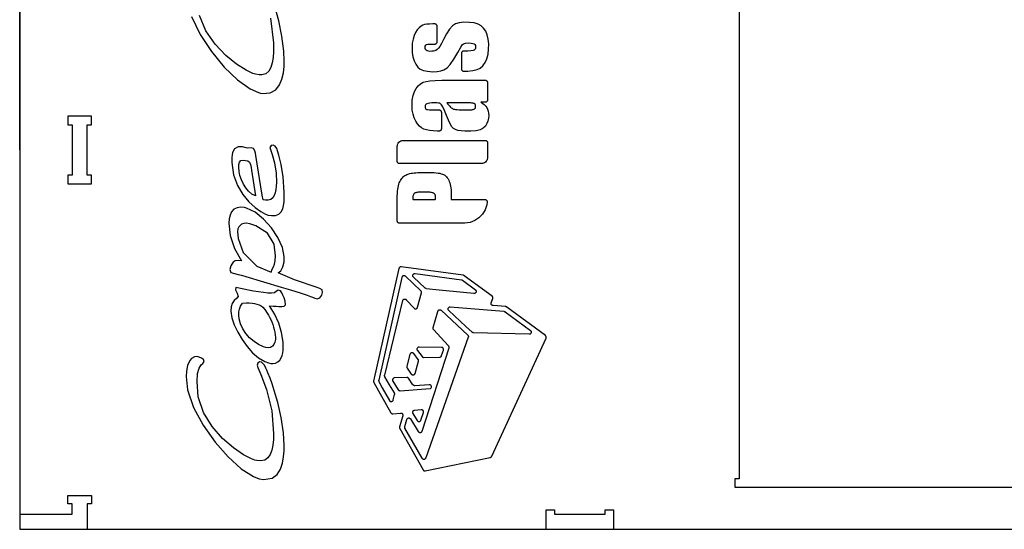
# Model space of a CAD drawing. Header units: millimetres. Extents: x -18184 to 50972, y 6312 to 16778.
# Tile 7 of 38: x -7348 to -6179, y 7632 to 8237. Entities that reach past the tile are written whole.
import ezdxf

# ---------------------------------------------------------------- set-up
doc = ezdxf.new("R2010")
doc.units = ezdxf.units.MM
doc.header["$MEASUREMENT"] = 0
for name, color, linetype in [("freeeswerk_LOGO'S_halve dikte plaat", 6, 'Continuous'), ('freeswerk_ELEMENTEN', 7, 'Continuous'), ('freeswerk_PLATEN', 3, 'Continuous')]:
    doc.layers.add(name, color=color, linetype=linetype)

msp = doc.modelspace()

# ---------------------------------------------------------------- linework, layer by layer
at = {"layer": "freeeswerk_LOGO'S_halve dikte plaat"}
for points in [[(-7143.9, 8240.7), (-7133.6, 8219.6), (-7120.1, 8199.3), (-7104.8, 8180.9), (-7089.1, 8165.7), (-7074.2, 8155), (-7064.1, 8150.5), (-7061.6, 8149.9), (-7059.1, 8149.5), (-7050.2, 8150.2), (-7043.7, 8153.8), (-7039.2, 8159.6), (-7036.3, 8166.6), (-7034.6, 8174), (-7033.8, 8181.4), (-7033.5, 8188), (-7033.9, 8199.9), (-7036.3, 8217.6), (-7040.1, 8235.7), (-7044.9, 8252.8)], [(-7050.1, 8238.7), (-7046.5, 8209.6), (-7046.5, 8199), (-7046.9, 8192.1), (-7047.9, 8185.7), (-7049.6, 8180.2), (-7052, 8175.9), (-7055.5, 8173), (-7060.2, 8171.7), (-7063.3, 8171.6), (-7067.8, 8172.3), (-7070.8, 8173.2), (-7078.9, 8177), (-7090.3, 8184.3), (-7103.1, 8194.6), (-7115.8, 8207.9), (-7126.7, 8223.7), (-7134.4, 8242)], [(-6861.1, 8105.4), (-6864.7, 8106.2), (-6867.8, 8107.2), (-6870.5, 8108.7), (-6873, 8110.7), (-6875.4, 8113.4), (-6877.5, 8116.7), (-6879.4, 8120.5), (-6880.7, 8124.8), (-6881.5, 8129.7), (-6881.8, 8135.1), (-6881.5, 8141.4), (-6880.6, 8147), (-6879.1, 8151.7), (-6877, 8155.5), (-6874.5, 8158.6), (-6871.7, 8161.1), (-6868.6, 8162.8), (-6865.2, 8163.8), (-6860.8, 8164.4), (-6854.5, 8164.9), (-6846.4, 8165.1), (-6836.4, 8165.2), (-6794.8, 8165.2), (-6794.5, 8165.2), (-6794.2, 8165.1), (-6793.9, 8165), (-6793.6, 8164.9), (-6793.3, 8164.7), (-6793.1, 8164.5), (-6792.9, 8164.2), (-6792.7, 8164), (-6792.5, 8163.7), (-6792.4, 8163.4), (-6792.4, 8163), (-6792.3, 8162.7), (-6792.3, 8141.6), (-6792.4, 8141.3), (-6792.4, 8140.9), (-6792.5, 8140.6), (-6792.7, 8140.3), (-6792.9, 8140.1), (-6793.1, 8139.8), (-6793.3, 8139.6), (-6793.6, 8139.4), (-6793.9, 8139.3), (-6794.2, 8139.2), (-6794.5, 8139.1), (-6794.8, 8139.1), (-6800.2, 8139.1), (-6797.9, 8137.8), (-6796, 8136.3)], [(-6796, 8136.3), (-6794.4, 8134.6), (-6793.1, 8132.8), (-6792.1, 8130.8), (-6791.3, 8128.5), (-6790.9, 8126.1), (-6790.7, 8123.5), (-6791, 8120.1), (-6791.7, 8116.8), (-6792.9, 8113.7), (-6794.7, 8110.7), (-6797.2, 8108.2), (-6801, 8106.3), (-6805.8, 8105.2), (-6811.9, 8104.9), (-6819.2, 8104.9), (-6823.7, 8105.1), (-6827.4, 8105.6), (-6830.4, 8106.6), (-6832.6, 8108), (-6834.4, 8110.1), (-6836.4, 8113.4), (-6838.6, 8117.8), (-6840.9, 8123.4), (-6843.3, 8129.2), (-6845.2, 8133.5), (-6846.8, 8136.2), (-6847.9, 8137.4), (-6849, 8137.9), (-6850.6, 8138.2), (-6852.6, 8138.3), (-6855.2, 8138.4), (-6858.3, 8138.3), (-6860.9, 8138.1), (-6862.8, 8137.8), (-6864.2, 8137.4), (-6865.1, 8136.8), (-6865.7, 8136), (-6866.1, 8135.1), (-6866.3, 8134), (-6866.2, 8132.7), (-6865.8, 8131.8), (-6865.3, 8131), (-6864.5, 8130.6), (-6863.3, 8130.3), (-6861.3, 8130.1), (-6858.7, 8129.9), (-6855.4, 8129.9), (-6849.5, 8129.9), (-6849.2, 8129.9), (-6848.9, 8129.8), (-6848.6, 8129.7), (-6848.3, 8129.6), (-6848, 8129.4), (-6847.8, 8129.2), (-6847.6, 8128.9), (-6847.4, 8128.7), (-6847.2, 8128.4), (-6847.1, 8128), (-6847.1, 8127.7), (-6847, 8127.4), (-6847, 8107.4), (-6847.1, 8107), (-6847.1, 8106.7), (-6847.2, 8106.4), (-6847.4, 8106.1), (-6847.6, 8105.8), (-6847.8, 8105.6), (-6848, 8105.4), (-6848.3, 8105.2), (-6848.6, 8105.1), (-6848.9, 8105), (-6849.2, 8104.9), (-6849.5, 8104.9), (-6852, 8104.9), (-6856.9, 8105), (-6861.1, 8105.4)], [(-6850.6, 7892.1), (-6850.3, 7892.4), (-6849.9, 7892.6), (-6849.5, 7892.8), (-6849.1, 7892.8), (-6848.7, 7892.8), (-6848.2, 7892.8), (-6847.8, 7892.6), (-6847.5, 7892.4), (-6847.1, 7892.2), (-6815.7, 7862.9), (-6815.5, 7862.7), (-6815.4, 7862.5), (-6815.2, 7862.3), (-6815.1, 7862.1), (-6815, 7861.9), (-6815, 7861.6), (-6814.9, 7861.4), (-6814.9, 7861.2), (-6814.9, 7860.9), (-6814.9, 7860.7), (-6815, 7860.4), (-6815, 7860.2), (-6865.5, 7717), (-6865.7, 7716.6), (-6866, 7716.2), (-6866.3, 7715.8), (-6866.7, 7715.6), (-6867.2, 7715.4), (-6867.6, 7715.3)], [(-6870.8, 7747.8), (-6870.4, 7748.1), (-6870.2, 7748.5), (-6870, 7748.9), (-6837.9, 7847.5), (-6837.8, 7847.7), (-6837.8, 7847.9), (-6837.8, 7848.1), (-6837.7, 7848.3), (-6837.8, 7848.6), (-6837.8, 7848.8), (-6837.9, 7849), (-6837.9, 7849.2), (-6838, 7849.4), (-6838.1, 7849.6), (-6838.3, 7849.8), (-6838.4, 7849.9), (-6856.2, 7869.4), (-6856.4, 7869.6), (-6856.5, 7869.7), (-6856.6, 7869.9), (-6856.7, 7870.1), (-6856.8, 7870.3), (-6856.8, 7870.5), (-6856.9, 7870.7), (-6856.9, 7870.9), (-6856.9, 7871.1), (-6856.9, 7871.4), (-6856.8, 7871.6), (-6856.8, 7871.8), (-6851.2, 7891), (-6851.1, 7891.4), (-6850.9, 7891.8), (-6850.6, 7892.1)], [(-6867.6, 7715.3), (-6868.1, 7715.3), (-6868.6, 7715.4), (-6869, 7715.6), (-6869.4, 7715.9), (-6869.8, 7716.2), (-6870, 7716.6), (-6890.3, 7752.5), (-6890.4, 7752.7), (-6890.5, 7752.8), (-6890.5, 7753), (-6890.6, 7753.1), (-6890.6, 7753.3), (-6890.6, 7753.5), (-6890.6, 7753.6), (-6890.6, 7753.8), (-6890.6, 7754), (-6890.6, 7754.1), (-6890.6, 7754.3), (-6890.5, 7754.5), (-6888.2, 7762.7), (-6888, 7763.1), (-6887.7, 7763.5), (-6887.4, 7763.9), (-6887, 7764.2), (-6886.6, 7764.4), (-6886.1, 7764.5), (-6885.6, 7764.5), (-6885.2, 7764.4), (-6884.7, 7764.3), (-6884.3, 7764), (-6883.9, 7763.7), (-6883.6, 7763.3), (-6874.5, 7748.4), (-6874.2, 7748), (-6873.8, 7747.7), (-6873.4, 7747.5), (-6873, 7747.3), (-6872.5, 7747.2), (-6872, 7747.2), (-6871.6, 7747.3), (-6871.2, 7747.5), (-6870.8, 7747.8)]]:
    msp.add_lwpolyline(points, dxfattribs=at)
for points in [[(-6852.5, 8209.4), (-6852.3, 8209.7), (-6852.2, 8210), (-6852.2, 8210.4), (-6852.2, 8210.7), (-6852.2, 8229.5), (-6852.2, 8229.8), (-6852.2, 8230.1), (-6852.4, 8230.4), (-6852.5, 8230.7), (-6852.7, 8231), (-6852.9, 8231.2), (-6853.1, 8231.5), (-6853.4, 8231.6), (-6853.7, 8231.8), (-6854, 8231.9), (-6854.3, 8232), (-6854.7, 8232), (-6857.3, 8232), (-6861.1, 8231.9), (-6864.4, 8231.7), (-6866.9, 8231.3), (-6869, 8230.6), (-6871.2, 8229.3), (-6873.5, 8227.5), (-6875.8, 8225.1), (-6877.8, 8222), (-6879.4, 8218.3), (-6880.7, 8214.1), (-6881.5, 8209.2), (-6881.8, 8203.8), (-6881.6, 8198.2), (-6880.8, 8193), (-6879.4, 8188.3), (-6877.4, 8184.2), (-6875, 8180.9), (-6872, 8178.5), (-6868.3, 8176.8), (-6863.4, 8175.8), (-6857.3, 8175.3), (-6852.1, 8175.5), (-6847.8, 8176.2), (-6843.9, 8177.5), (-6840.3, 8179.8), (-6836.4, 8184), (-6832.2, 8190.2), (-6827.6, 8198.3), (-6824.1, 8204.3), (-6822, 8207.5), (-6820.6, 8208.5), (-6818.3, 8209.1), (-6815, 8209.4), (-6811.8, 8209.3), (-6809.6, 8209), (-6808.1, 8208.5), (-6807.2, 8207.7), (-6806.6, 8206.6), (-6806.3, 8205), (-6806.3, 8203.3), (-6806.9, 8202), (-6807.9, 8201), (-6809.4, 8200.5), (-6812, 8200.1), (-6815.6, 8199.9), (-6818.1, 8199.8), (-6820.7, 8199.8), (-6821.1, 8199.8), (-6821.4, 8199.8), (-6821.7, 8199.7), (-6822, 8199.5), (-6822.2, 8199.3), (-6822.5, 8199.1), (-6822.7, 8198.9), (-6822.9, 8198.6), (-6823, 8198.3), (-6823.1, 8198), (-6823.2, 8197.7), (-6823.2, 8197.3), (-6823.2, 8178.5), (-6823.2, 8178.2), (-6823.1, 8177.9), (-6823, 8177.6), (-6822.9, 8177.3), (-6822.7, 8177), (-6822.5, 8176.8), (-6822.2, 8176.6), (-6822, 8176.4), (-6821.7, 8176.2), (-6821.4, 8176.1), (-6821.1, 8176.1), (-6820.7, 8176), (-6819.3, 8176), (-6815.7, 8176.1), (-6809.6, 8176.7), (-6804.7, 8177.9), (-6801, 8179.6), (-6797.9, 8182.4), (-6795.2, 8186.1), (-6793.1, 8190.8), (-6791.6, 8196.2), (-6790.9, 8202.2), (-6790.8, 8208.6), (-6791.4, 8214.1), (-6792.6, 8219.1), (-6794.4, 8223.5), (-6796.9, 8227.1), (-6799.8, 8229.9), (-6803.4, 8231.9), (-6807.9, 8233.2), (-6813.7, 8233.9), (-6820.2, 8234.1), (-6825.7, 8233.4), (-6830.3, 8232), (-6833.9, 8229.7), (-6837.3, 8225.9), (-6840.9, 8220.4), (-6844.4, 8213.7), (-6846.9, 8208.8), (-6848.9, 8205.3), (-6850.6, 8203.1), (-6852, 8201.6), (-6853.4, 8200.5), (-6854.6, 8200), (-6856.2, 8199.7), (-6858.2, 8199.6), (-6860.6, 8199.5), (-6862.4, 8199.7), (-6863.8, 8200.1), (-6864.9, 8200.7), (-6865.7, 8201.6), (-6866.2, 8202.8), (-6866.3, 8204.2), (-6866.1, 8205.7), (-6865.5, 8206.9), (-6864.6, 8207.5), (-6862.9, 8207.9), (-6860.3, 8208.1), (-6856.9, 8208.2), (-6854.7, 8208.2), (-6854.3, 8208.2), (-6854, 8208.3), (-6853.7, 8208.4), (-6853.4, 8208.5), (-6853.1, 8208.7), (-6852.9, 8208.9), (-6852.7, 8209.2)], [(-6806.5, 8136.2), (-6806.7, 8136.6), (-6807, 8136.9), (-6807.2, 8137.2), (-6807.9, 8137.7), (-6808.4, 8137.8), (-6809.1, 8138), (-6809.9, 8138.1), (-6810.9, 8138.2), (-6812, 8138.3), (-6813.3, 8138.4), (-6814.7, 8138.4), (-6816, 8138.4), (-6840.4, 8138.4), (-6839.3, 8136.9), (-6838.2, 8135.6), (-6837.1, 8134.4), (-6836.2, 8133.4), (-6835.2, 8132.5), (-6834.3, 8131.9), (-6833.4, 8131.3), (-6832.6, 8131), (-6831.6, 8130.7), (-6830.1, 8130.5), (-6828.2, 8130.4), (-6826, 8130.2), (-6823.7, 8130.1), (-6821.4, 8130), (-6819.3, 8129.9), (-6817.5, 8129.9), (-6815.9, 8129.9), (-6814.4, 8129.9), (-6813, 8130), (-6811.8, 8130.1), (-6810.8, 8130.2), (-6809.9, 8130.4), (-6809.1, 8130.5), (-6808.5, 8130.7), (-6808, 8130.9), (-6807.6, 8131.2), (-6807.2, 8131.6), (-6806.9, 8131.9), (-6806.6, 8132.4), (-6806.5, 8132.9), (-6806.3, 8133.4), (-6806.3, 8134), (-6806.3, 8134.6), (-6806.3, 8135.2), (-6806.4, 8135.7)], [(-6895.3, 8093.2), (-6894.1, 8093.7), (-6892.7, 8093.9), (-6794.8, 8093.9), (-6794.5, 8093.8), (-6794.2, 8093.8), (-6793.9, 8093.7), (-6793.6, 8093.5), (-6793.3, 8093.4), (-6793.1, 8093.1), (-6792.8, 8092.9), (-6792.7, 8092.6), (-6792.5, 8092.3), (-6792.4, 8092), (-6792.4, 8091.7), (-6792.3, 8091.4), (-6792.3, 8073.5), (-6792.4, 8072.6), (-6792.6, 8071.3), (-6793.1, 8070), (-6793.8, 8069), (-6794.8, 8068), (-6795.8, 8067.3), (-6797, 8066.7), (-6798.3, 8066.4), (-6799.7, 8066.3), (-6896.9, 8066.3), (-6897.3, 8066.4), (-6897.6, 8066.4), (-6897.9, 8066.5), (-6898.2, 8066.7), (-6898.5, 8066.9), (-6898.7, 8067.1), (-6898.9, 8067.3), (-6899.1, 8067.6), (-6899.2, 8067.9), (-6899.3, 8068.2), (-6899.4, 8068.5), (-6899.4, 8068.8), (-6899.4, 8086.9), (-6899.3, 8088.3), (-6898.9, 8089.6), (-6898.3, 8090.7), (-6897.5, 8091.8), (-6896.5, 8092.6)], [(-7042.6, 8084.2), (-7044.3, 8086.9), (-7046.6, 8088.2), (-7049.3, 8087.8), (-7050.6, 8085.3), (-7049.9, 8082.9), (-7047.9, 8076.9), (-7045.3, 8067.4), (-7043.3, 8054.9), (-7042.8, 8043.7), (-7043, 8039.6), (-7043.4, 8035.6), (-7044.3, 8031.7), (-7045.6, 8028.3), (-7047.3, 8025.6), (-7049.6, 8023.7), (-7052.6, 8022.8), (-7055.9, 8022.8), (-7058.5, 8023.4), (-7059.7, 8029), (-7067.5, 8076.1), (-7067.9, 8078.5), (-7068.6, 8081.5), (-7070.1, 8084.2), (-7072.9, 8085), (-7077.3, 8084.7), (-7080.4, 8085.5), (-7083.3, 8086), (-7085.8, 8086.2), (-7088.3, 8086), (-7092.6, 8084), (-7095, 8079.6), (-7095.5, 8076.8), (-7095.8, 8073.5), (-7095.9, 8067.8), (-7093.8, 8053.1), (-7089.2, 8040.4), (-7082.9, 8029.7), (-7075.6, 8021), (-7068.1, 8014.2), (-7061.3, 8009.4), (-7055.7, 8006.4), (-7052.6, 8005.3), (-7048.9, 8004.6), (-7043.8, 8004.7), (-7040.1, 8006.3), (-7037.2, 8009), (-7035.4, 8012.5), (-7034.4, 8016.5), (-7033.8, 8020.9), (-7033.6, 8025.4), (-7033.5, 8030.1), (-7033.5, 8032.6), (-7034.7, 8050.6), (-7037.3, 8065.1), (-7040, 8076.2), (-7041.7, 8081.5)], [(-7079.2, 8037.5), (-7082.1, 8042), (-7084.5, 8046.9), (-7086.2, 8052), (-7087.3, 8057.1), (-7087.7, 8062.2), (-7087.5, 8065.2), (-7086.7, 8068), (-7085, 8069.9), (-7082.1, 8070.5), (-7079.6, 8070.1), (-7077, 8069.4), (-7074.7, 8067.9), (-7073.6, 8065.1), (-7072.9, 8061.8), (-7072.4, 8058.6), (-7067.7, 8028), (-7072.1, 8029.9), (-7075.9, 8033.4)], [(-6872.5, 8055.7), (-6869.8, 8055.7), (-6860.2, 8055.7), (-6858.1, 8055.7), (-6855.5, 8055.6), (-6853.1, 8055.4), (-6850.9, 8055.1), (-6848.9, 8054.8), (-6847.2, 8054.3), (-6845.7, 8053.8), (-6844.4, 8053.2), (-6843.1, 8052.5), (-6842, 8051.6), (-6841, 8050.6), (-6840, 8049.4), (-6839.1, 8048.1), (-6838.3, 8046.7), (-6837.6, 8045.1), (-6837, 8043.4), (-6836.5, 8041.6), (-6836.1, 8039.6), (-6835.7, 8037.5), (-6835.5, 8035.2), (-6835.4, 8032.8), (-6835.4, 8031), (-6835.4, 8024.8), (-6835.3, 8023.6), (-6795.1, 8023.6), (-6794.8, 8023.6), (-6794.4, 8023.5), (-6794.1, 8023.4), (-6793.8, 8023.2), (-6793.5, 8023), (-6793.3, 8022.8), (-6793, 8022.5), (-6792.9, 8022.2), (-6792.7, 8021.9), (-6792.7, 8021.5), (-6792.6, 8021.2), (-6792.6, 8020.8), (-6793, 8017.3), (-6795, 8011.5), (-6798.2, 8006.4), (-6802.4, 8002.1), (-6807.3, 7998.8), (-6813, 7996.6), (-6819.2, 7995.7), (-6820.1, 7995.7), (-6896.9, 7995.7), (-6897.3, 7995.7), (-6897.6, 7995.8), (-6897.9, 7995.9), (-6898.2, 7996), (-6898.4, 7996.2), (-6898.7, 7996.4), (-6898.9, 7996.7), (-6899.1, 7996.9), (-6899.2, 7997.2), (-6899.3, 7997.6), (-6899.4, 7997.9), (-6899.4, 7998.2), (-6899.4, 8023.2), (-6899.4, 8025.1), (-6899.4, 8028.1), (-6899.2, 8030.9), (-6899, 8033.5), (-6898.8, 8035.8), (-6898.4, 8038), (-6898, 8040), (-6897.5, 8041.7), (-6897, 8043.3), (-6896.3, 8044.8), (-6895.7, 8046.2), (-6894.9, 8047.5), (-6894.1, 8048.6), (-6893.3, 8049.6), (-6892.3, 8050.5), (-6891.4, 8051.4), (-6890.3, 8052.1), (-6889.2, 8052.7), (-6888.1, 8053.3), (-6886.9, 8053.8), (-6885.6, 8054.2), (-6884.3, 8054.6), (-6882.8, 8054.9), (-6881.2, 8055.1), (-6879.3, 8055.3), (-6877.3, 8055.5), (-6875, 8055.6)], [(-6858.6, 8032), (-6859.6, 8032.2), (-6860.8, 8032.3), (-6862.1, 8032.4), (-6863.5, 8032.4), (-6872.3, 8032.4), (-6873.4, 8032.4), (-6874.6, 8032.3), (-6875.7, 8032.2), (-6876.6, 8032), (-6877.5, 8031.8), (-6878.2, 8031.5), (-6878.8, 8031.2), (-6879.3, 8030.8), (-6879.7, 8030.4), (-6880, 8029.8), (-6880.3, 8029.1), (-6880.6, 8028.4), (-6880.8, 8027.5), (-6880.9, 8026.5), (-6881, 8025.4), (-6881.1, 8024.1), (-6880.7, 8023.6), (-6854.2, 8023.6), (-6853.8, 8024), (-6853.8, 8024.5), (-6853.8, 8025), (-6853.8, 8025.5), (-6853.8, 8025.9), (-6853.8, 8026.8), (-6853.9, 8027.6), (-6854.1, 8028.3), (-6854.3, 8029), (-6854.5, 8029.6), (-6854.9, 8030.1), (-6855.2, 8030.6), (-6855.7, 8031), (-6856.2, 8031.3), (-6856.9, 8031.6), (-6857.7, 8031.8)], [(-6995.7, 7919.5), (-7021.5, 7928.2), (-7040.9, 7936.5), (-7037.7, 7938.9), (-7035.1, 7943.9), (-7033.8, 7949.8), (-7033.5, 7955.9), (-7035.8, 7966.8), (-7041.2, 7978.5), (-7048.9, 7990.1), (-7058.2, 8000.5), (-7068.3, 8008.7), (-7078.3, 8013.6), (-7080.7, 8014.2), (-7085.1, 8014.7), (-7089.6, 8014), (-7093.3, 8012.1), (-7096.1, 8009.1), (-7098, 8005.3), (-7099.1, 8000.8), (-7099.5, 7995.7), (-7097.8, 7981), (-7092.5, 7965.5), (-7084.3, 7950.9), (-7087.7, 7951.3), (-7092, 7950.9), (-7094.3, 7949.3), (-7096, 7947.1), (-7097.2, 7944.8), (-7098.4, 7940.7), (-7096.9, 7937.2), (-7088.3, 7934.7), (-7084.4, 7933.9), (-7079.1, 7932.4), (-7037.2, 7919.8), (-7026.1, 7916.4), (-7014.8, 7912.8), (-7006.5, 7910), (-7002.5, 7908.6), (-7000.2, 7907.7), (-6997.1, 7906.5), (-6994.5, 7905.7), (-6991.3, 7907), (-6989.1, 7910.1), (-6988, 7913.2), (-6988.6, 7916.4), (-6991.4, 7918)], [(-7074.3, 7994.9), (-7078.8, 7995.6), (-7081.7, 7995.4), (-7084.3, 7994.6), (-7087.7, 7991.2), (-7088.7, 7988.8), (-7089.1, 7985.9), (-7088.5, 7977.3), (-7082.3, 7960.7), (-7066, 7944.5), (-7049, 7937.5), (-7048.1, 7941.2), (-7046.4, 7944), (-7045.2, 7947.1), (-7044.3, 7951.1), (-7043.9, 7956.9), (-7045.6, 7970.7), (-7053.6, 7983.7), (-7067.2, 7992.5)], [(-6895.4, 7770.3), (-6895, 7770.3), (-6894.6, 7770.3), (-6894.2, 7770.1), (-6893.9, 7770), (-6893.5, 7769.7), (-6893.3, 7769.4), (-6893, 7769.1), (-6892.9, 7768.7), (-6892.7, 7768.3), (-6892.7, 7767.9), (-6892.7, 7767.5), (-6892.8, 7767.1), (-6896.6, 7753.8), (-6896.7, 7753.6), (-6896.7, 7753.4), (-6896.7, 7753.3), (-6896.7, 7753.1), (-6896.7, 7752.9), (-6896.7, 7752.8), (-6896.7, 7752.6), (-6896.7, 7752.4), (-6896.6, 7752.3), (-6896.6, 7752.1), (-6896.5, 7752), (-6896.4, 7751.8), (-6868.8, 7703), (-6868.7, 7702.7), (-6868.5, 7702.5), (-6868.3, 7702.4), (-6868.1, 7702.2), (-6867.9, 7702), (-6867.7, 7701.9), (-6867.5, 7701.8), (-6867.2, 7701.8), (-6866.9, 7701.7), (-6866.7, 7701.7), (-6866.4, 7701.7), (-6866.2, 7701.7), (-6788.9, 7717.7), (-6788.7, 7717.7), (-6788.6, 7717.8), (-6788.4, 7717.9), (-6788.2, 7717.9), (-6788, 7718), (-6787.9, 7718.2), (-6787.7, 7718.3), (-6787.6, 7718.4), (-6787.5, 7718.6), (-6787.4, 7718.7), (-6787.3, 7718.9), (-6787.2, 7719.1), (-6722.6, 7859.1), (-6722.5, 7859.4), (-6722.4, 7859.6), (-6722.4, 7859.9), (-6722.4, 7860.2), (-6722.4, 7860.5), (-6722.4, 7860.8), (-6722.5, 7861), (-6722.6, 7861.3), (-6722.8, 7861.5), (-6723, 7861.8), (-6723.2, 7862), (-6723.4, 7862.2), (-6769.3, 7896.1), (-6769.4, 7896.2), (-6769.5, 7896.2), (-6769.6, 7896.3), (-6769.7, 7896.3), (-6769.8, 7896.4), (-6769.9, 7896.4), (-6770.1, 7896.5), (-6770.2, 7896.5), (-6770.3, 7896.5), (-6770.4, 7896.5), (-6770.5, 7896.6), (-6770.6, 7896.6), (-6785.6, 7897.8), (-6786, 7897.9), (-6786.3, 7898), (-6786.7, 7898.2), (-6787, 7898.4), (-6787.3, 7898.7), (-6787.5, 7899), (-6787.7, 7899.3), (-6787.8, 7899.7), (-6787.9, 7900), (-6787.9, 7900.4), (-6787.8, 7900.8), (-6787.7, 7901.2), (-6786, 7906.1), (-6785.9, 7906.4), (-6785.8, 7906.7), (-6785.8, 7906.9), (-6785.8, 7907.2), (-6785.8, 7907.5), (-6785.9, 7907.7), (-6786, 7908), (-6786.1, 7908.2), (-6786.3, 7908.4), (-6786.4, 7908.6), (-6786.6, 7908.8), (-6786.8, 7909), (-6819.8, 7933.3), (-6819.9, 7933.4), (-6820, 7933.5), (-6820.1, 7933.5), (-6820.2, 7933.6), (-6820.3, 7933.6), (-6820.4, 7933.7), (-6820.4, 7933.7), (-6820.5, 7933.7), (-6820.6, 7933.7), (-6820.7, 7933.8), (-6820.9, 7933.8), (-6821, 7933.8), (-6894.6, 7943.8), (-6894.9, 7943.8), (-6895.2, 7943.8), (-6895.5, 7943.7), (-6895.8, 7943.7), (-6896.1, 7943.5), (-6896.3, 7943.4), (-6896.6, 7943.2), (-6896.8, 7943), (-6897, 7942.7), (-6897.1, 7942.4), (-6897.3, 7942.2), (-6897.4, 7941.9), (-6927.5, 7808.2), (-6927.5, 7808.1), (-6927.5, 7807.9), (-6927.5, 7807.7), (-6927.5, 7807.6), (-6927.5, 7807.4), (-6927.5, 7807.3), (-6927.5, 7807.1), (-6927.5, 7807), (-6927.4, 7806.8), (-6927.4, 7806.7), (-6927.3, 7806.6), (-6927.2, 7806.4), (-6907, 7770.6), (-6906.9, 7770.4), (-6906.8, 7770.3), (-6906.6, 7770.1), (-6906.4, 7769.9), (-6906.2, 7769.8), (-6906, 7769.7), (-6905.8, 7769.6), (-6905.6, 7769.5), (-6905.3, 7769.4), (-6905.1, 7769.4), (-6904.8, 7769.4), (-6904.6, 7769.4)], [(-6888.7, 7904.8), (-6879.5, 7894.7), (-6879.2, 7894.4), (-6878.8, 7894.2), (-6878.4, 7894), (-6878, 7894), (-6877.5, 7893.9), (-6877.1, 7894), (-6876.6, 7894.2), (-6876.3, 7894.4), (-6875.9, 7894.7), (-6875.6, 7895), (-6875.4, 7895.4), (-6875.2, 7895.8), (-6870.7, 7912.9), (-6870.7, 7913.1), (-6870.6, 7913.3), (-6870.6, 7913.6), (-6870.6, 7913.8), (-6870.7, 7914), (-6870.7, 7914.2), (-6870.8, 7914.4), (-6870.9, 7914.6), (-6871, 7914.8), (-6871.1, 7915), (-6871.3, 7915.2), (-6871.4, 7915.4), (-6889.8, 7932.6), (-6890.1, 7932.8), (-6890.5, 7933), (-6890.9, 7933.2), (-6891.3, 7933.2), (-6891.8, 7933.2), (-6892.2, 7933.1), (-6892.6, 7933), (-6893, 7932.7), (-6893.3, 7932.4), (-6893.6, 7932.1), (-6893.8, 7931.7), (-6893.9, 7931.3), (-6921.4, 7809.4), (-6921.4, 7809.3), (-6921.5, 7809.1), (-6921.5, 7809), (-6921.5, 7808.8), (-6921.5, 7808.7), (-6921.5, 7808.5), (-6921.4, 7808.4), (-6921.4, 7808.2), (-6921.4, 7808.1), (-6921.3, 7807.9), (-6921.2, 7807.8), (-6921.2, 7807.7), (-6917.3, 7800.3), (-6908.8, 7785.2), (-6908.5, 7784.8), (-6908.1, 7784.5), (-6907.7, 7784.2), (-6907.3, 7784.1), (-6906.8, 7784), (-6906.3, 7784), (-6905.8, 7784.1), (-6905.3, 7784.3), (-6904.9, 7784.6), (-6904.6, 7784.9), (-6904.4, 7785.4), (-6904.2, 7785.8), (-6902.5, 7792.3), (-6902.4, 7792.5), (-6902.4, 7792.6), (-6902.4, 7792.8), (-6902.4, 7793), (-6902.4, 7793.1), (-6902.4, 7793.3), (-6902.4, 7793.5), (-6902.5, 7793.6), (-6902.5, 7793.8), (-6902.6, 7794), (-6902.7, 7794.1), (-6902.7, 7794.3), (-6908.6, 7803.8), (-6914.1, 7813.4), (-6914.2, 7813.6), (-6914.2, 7813.7), (-6914.3, 7813.9), (-6914.3, 7814), (-6914.4, 7814.2), (-6914.4, 7814.3), (-6914.4, 7814.5), (-6914.4, 7814.6), (-6914.4, 7814.8), (-6914.4, 7814.9), (-6914.4, 7815.1), (-6914.3, 7815.2), (-6892.9, 7903.7), (-6892.8, 7904.1), (-6892.6, 7904.5), (-6892.3, 7904.8), (-6892, 7905.1), (-6891.6, 7905.3), (-6891.1, 7905.5), (-6890.7, 7905.6), (-6890.2, 7905.5), (-6889.8, 7905.5), (-6889.4, 7905.3), (-6889, 7905.1)], [(-6806.8, 7912.4), (-6807.3, 7912.2), (-6807.8, 7912.1), (-6808.3, 7912.1), (-6849.7, 7916.3), (-6864.9, 7917.9), (-6865, 7917.9), (-6865.2, 7918), (-6865.3, 7918), (-6865.4, 7918), (-6865.6, 7918.1), (-6865.7, 7918.1), (-6865.8, 7918.2), (-6865.9, 7918.3), (-6866, 7918.3), (-6866.1, 7918.4), (-6866.3, 7918.5), (-6866.4, 7918.6), (-6880.2, 7931.5), (-6880.6, 7931.9), (-6880.8, 7932.4), (-6881, 7932.9), (-6881, 7933.4), (-6880.9, 7933.9), (-6880.8, 7934.4), (-6880.5, 7934.9), (-6880.1, 7935.3), (-6879.7, 7935.6), (-6879.2, 7935.8), (-6878.7, 7935.9), (-6878.2, 7935.8), (-6823.1, 7928.4), (-6823, 7928.4), (-6822.9, 7928.4), (-6822.8, 7928.3), (-6822.7, 7928.3), (-6822.6, 7928.3), (-6822.5, 7928.2), (-6822.4, 7928.2), (-6822.3, 7928.2), (-6822.3, 7928.1), (-6822.2, 7928.1), (-6822.1, 7928), (-6822, 7927.9), (-6806.6, 7916.6), (-6806.2, 7916.2), (-6805.9, 7915.8), (-6805.7, 7915.3), (-6805.6, 7914.7), (-6805.6, 7914.2), (-6805.7, 7913.7), (-6806, 7913.2), (-6806.3, 7912.8)], [(-7083.7, 7857.4), (-7077.7, 7849.2), (-7071.1, 7841.8), (-7064, 7835.8), (-7056.7, 7831.4), (-7052.2, 7829.7), (-7049.7, 7829.2), (-7047.1, 7829), (-7043.9, 7829.6), (-7041.1, 7831), (-7038.9, 7833.1), (-7037.3, 7835.7), (-7036.2, 7838.5), (-7035.4, 7841.6), (-7035, 7844.8), (-7034.8, 7848), (-7034.9, 7854.6), (-7036.7, 7865.8), (-7040.2, 7877.1), (-7045.3, 7888.2), (-7051, 7897.7), (-7046.6, 7897.3), (-7043, 7897), (-7040.2, 7896.8), (-7036.6, 7896.7), (-7033.8, 7897.2), (-7032, 7898.9), (-7032.4, 7902.9), (-7033.8, 7907), (-7035.1, 7910), (-7036.5, 7913), (-7038.1, 7915.2), (-7040.7, 7916.2), (-7042.9, 7914.8), (-7045.3, 7912.8), (-7048.8, 7912.5), (-7053, 7912.7), (-7058.2, 7913.2), (-7064, 7914), (-7070.2, 7915), (-7073.9, 7915.7), (-7091, 7919.1), (-7091.3, 7916.5), (-7089.6, 7912.6), (-7088.5, 7908.6), (-7090, 7906.5), (-7093, 7903.8), (-7095.3, 7900.4), (-7096.6, 7896.3), (-7097, 7891.2), (-7095.8, 7883.4), (-7093, 7874.9), (-7088.9, 7866.1)], [(-7045.4, 7869.3), (-7044.8, 7866.2), (-7044.3, 7863.1), (-7044, 7860.1), (-7044.1, 7857.4), (-7044.7, 7854.5), (-7045.9, 7851.7), (-7047.7, 7849.5), (-7050.1, 7848.2), (-7052.8, 7847.7), (-7055.4, 7848.1), (-7058.2, 7848.9), (-7064, 7851.6), (-7069.5, 7855.2), (-7074.7, 7859.6), (-7079.2, 7864.6), (-7082.9, 7870.2), (-7085.7, 7876), (-7087.3, 7882), (-7087.7, 7886.5), (-7087.5, 7890.3), (-7086.8, 7893.6), (-7085.4, 7897.1), (-7083.3, 7900.7), (-7078.4, 7901.2), (-7075.1, 7901.1), (-7071.8, 7900.8), (-7068.9, 7900.4), (-7066.2, 7899.7), (-7063.3, 7898.7), (-7060.9, 7897.7), (-7058.9, 7896), (-7056.5, 7893), (-7053.8, 7888.9), (-7052.4, 7886.5), (-7051, 7884), (-7049.7, 7881.2), (-7048.5, 7878.4), (-7047.3, 7875.4), (-7046.3, 7872.4)], [(-6771.9, 7890.9), (-6771.8, 7890.8), (-6771.7, 7890.8), (-6771.6, 7890.7), (-6771.5, 7890.7), (-6771.4, 7890.6), (-6741.2, 7868.3), (-6740.8, 7867.9), (-6740.5, 7867.5), (-6740.3, 7867), (-6740.2, 7866.5), (-6740.2, 7866), (-6740.3, 7865.5), (-6740.6, 7865), (-6740.9, 7864.6), (-6741.3, 7864.2), (-6741.7, 7864), (-6742.2, 7863.8), (-6742.8, 7863.8), (-6809, 7865.6), (-6809.1, 7865.6), (-6809.2, 7865.6), (-6809.4, 7865.6), (-6809.5, 7865.6), (-6809.7, 7865.7), (-6809.8, 7865.7), (-6810, 7865.8), (-6810.1, 7865.9), (-6810.2, 7865.9), (-6810.3, 7866), (-6810.5, 7866.1), (-6810.6, 7866.2), (-6818.1, 7873), (-6838.3, 7892), (-6838.7, 7892.4), (-6838.9, 7892.8), (-6839.1, 7893.3), (-6839.1, 7893.8), (-6839.1, 7894.3), (-6838.9, 7894.8), (-6838.6, 7895.3), (-6838.3, 7895.6), (-6837.9, 7895.9), (-6837.4, 7896.2), (-6836.9, 7896.3), (-6836.4, 7896.3), (-6772.7, 7891.1), (-6772.6, 7891.1), (-6772.5, 7891), (-6772.3, 7891), (-6772.2, 7891), (-6772.1, 7891), (-6772, 7890.9)], [(-6876, 7845.7), (-6875.9, 7845.3), (-6875.8, 7844.8), (-6875.5, 7844.4), (-6870, 7837.4), (-6869.9, 7837.3), (-6869.8, 7837.1), (-6869.6, 7837), (-6869.5, 7836.9), (-6869.3, 7836.8), (-6869.1, 7836.7), (-6868.9, 7836.6), (-6868.8, 7836.5), (-6868.6, 7836.5), (-6868.4, 7836.5), (-6868.2, 7836.4), (-6868, 7836.4), (-6849, 7836.7), (-6848.8, 7836.8), (-6848.5, 7836.8), (-6848.3, 7836.9), (-6848, 7837), (-6847.8, 7837.1), (-6847.6, 7837.2), (-6847.4, 7837.4), (-6847.2, 7837.6), (-6847, 7837.8), (-6846.9, 7838), (-6846.8, 7838.2), (-6846.7, 7838.5), (-6844.6, 7845), (-6844.5, 7845.4), (-6844.5, 7845.7), (-6844.5, 7846.1), (-6844.6, 7846.5), (-6844.8, 7846.9), (-6845, 7847.2), (-6845.2, 7847.5), (-6845.5, 7847.8), (-6845.8, 7848), (-6846.2, 7848.1), (-6846.6, 7848.2), (-6847, 7848.2), (-6873.5, 7848.5), (-6874, 7848.4), (-6874.4, 7848.3), (-6874.9, 7848.1), (-6875.2, 7847.8), (-6875.5, 7847.5), (-6875.8, 7847.1), (-6876, 7846.7), (-6876, 7846.2)], [(-7149.7, 7819.9), (-7150.1, 7813.5), (-7148.5, 7797.7), (-7141.3, 7776.8), (-7130, 7755.8), (-7115.8, 7735.9), (-7100.2, 7718.3), (-7084.7, 7704.3), (-7070.3, 7695), (-7063.4, 7692.4), (-7058.4, 7691.5), (-7048.1, 7693.1), (-7042.2, 7697.4), (-7038.2, 7703.6), (-7035.7, 7710.8), (-7034.3, 7718.3), (-7033.6, 7725.5), (-7033.5, 7731.7), (-7034.4, 7747), (-7037.2, 7764.9), (-7041.4, 7782.8), (-7045.6, 7797.2), (-7048.1, 7804.9), (-7050.5, 7811.8), (-7052.9, 7817.9), (-7054.3, 7821.2), (-7055.3, 7823.5), (-7057.2, 7827.1), (-7060.5, 7830.8), (-7063, 7830.9), (-7065, 7829.5), (-7065.7, 7827), (-7064.9, 7824.3), (-7061.4, 7816.2), (-7054.6, 7798.1), (-7048.5, 7773), (-7046.4, 7746.1), (-7046.5, 7739.1), (-7047.1, 7732.4), (-7048.2, 7726.2), (-7050.2, 7721), (-7052.9, 7717), (-7056.7, 7714.6), (-7061.9, 7713.7), (-7066.1, 7714.1), (-7068.5, 7714.6), (-7072.6, 7716), (-7081.9, 7720.9), (-7093.8, 7729), (-7106.8, 7740.2), (-7119.1, 7754.2), (-7129.3, 7770.8), (-7135.7, 7789.7), (-7137.2, 7807.8), (-7136.5, 7817.2), (-7134.8, 7823.6), (-7132.4, 7827.4), (-7130.1, 7829.2), (-7128.7, 7831.5), (-7129.6, 7834), (-7131.7, 7835.6), (-7134.6, 7836.8), (-7137.1, 7837.3), (-7140, 7837.2), (-7143.7, 7835.2), (-7145.8, 7832.8), (-7148.4, 7826.7)], [(-6878.9, 7816.1), (-6878.6, 7816.5), (-6878.4, 7816.9), (-6878.2, 7817.3), (-6874, 7831.7), (-6874, 7831.9), (-6874, 7832.1), (-6874, 7832.3), (-6874, 7832.5), (-6874, 7832.7), (-6874, 7832.9), (-6874, 7833.1), (-6874.1, 7833.3), (-6874.2, 7833.4), (-6874.3, 7833.6), (-6874.4, 7833.8), (-6874.5, 7833.9), (-6879.9, 7840.8), (-6880.2, 7841.2), (-6880.6, 7841.5), (-6881, 7841.7), (-6881.4, 7841.8), (-6881.9, 7841.8), (-6882.4, 7841.8), (-6882.8, 7841.6), (-6883.2, 7841.4), (-6883.6, 7841.1), (-6883.9, 7840.8), (-6884.1, 7840.4), (-6884.3, 7839.9), (-6888, 7825.8), (-6888.1, 7825.6), (-6888.1, 7825.4), (-6888.1, 7825.3), (-6888.1, 7825.1), (-6888.1, 7824.9), (-6888.1, 7824.7), (-6888, 7824.5), (-6888, 7824.4), (-6887.9, 7824.2), (-6887.8, 7824), (-6887.7, 7823.9), (-6887.6, 7823.7), (-6882.7, 7816.6), (-6882.3, 7816.2), (-6882, 7815.9), (-6881.6, 7815.7), (-6881.1, 7815.6), (-6880.7, 7815.5), (-6880.2, 7815.5), (-6879.7, 7815.7), (-6879.3, 7815.9)], [(-6859.7, 7803.4), (-6860.2, 7803.7), (-6860.8, 7803.8), (-6861.4, 7803.8), (-6878.6, 7802.8), (-6878.8, 7802.8), (-6879, 7802.8), (-6879.2, 7802.9), (-6879.4, 7802.9), (-6879.6, 7803), (-6879.8, 7803.1), (-6880, 7803.2), (-6880.2, 7803.3), (-6880.3, 7803.4), (-6880.5, 7803.6), (-6880.6, 7803.7), (-6880.8, 7803.9), (-6886.1, 7811.6), (-6886.2, 7811.7), (-6886.3, 7811.9), (-6886.5, 7812), (-6886.6, 7812.2), (-6886.8, 7812.3), (-6887, 7812.4), (-6887.2, 7812.5), (-6887.4, 7812.5), (-6887.6, 7812.6), (-6887.8, 7812.6), (-6888, 7812.6), (-6888.2, 7812.6), (-6902.6, 7812), (-6903.1, 7812), (-6903.5, 7811.8), (-6903.9, 7811.6), (-6904.2, 7811.4), (-6904.5, 7811.1), (-6904.7, 7810.7), (-6904.9, 7810.3), (-6905, 7809.9), (-6905, 7809.4), (-6905, 7809), (-6904.9, 7808.6), (-6904.7, 7808.2), (-6898.4, 7798), (-6898.3, 7797.8), (-6898.1, 7797.7), (-6898, 7797.5), (-6897.8, 7797.4), (-6897.6, 7797.2), (-6897.4, 7797.1), (-6897.2, 7797), (-6897, 7796.9), (-6896.8, 7796.9), (-6896.6, 7796.9), (-6896.3, 7796.8), (-6896.1, 7796.8), (-6860.5, 7799.4), (-6860, 7799.6), (-6859.5, 7799.9), (-6859.1, 7800.3), (-6858.9, 7800.9), (-6858.8, 7801.4), (-6858.8, 7802), (-6859, 7802.5), (-6859.3, 7803)], [(-6869.7, 7774.1), (-6870.1, 7774.2), (-6870.5, 7774.3), (-6870.9, 7774.3), (-6879.1, 7773.5), (-6879.5, 7773.4), (-6879.9, 7773.3), (-6880.2, 7773.1), (-6880.6, 7772.8), (-6880.8, 7772.5), (-6881.1, 7772.1), (-6881.2, 7771.7), (-6881.3, 7771.3), (-6881.3, 7770.9), (-6881.3, 7770.5), (-6881.1, 7770.1), (-6881, 7769.7), (-6875.8, 7761.3), (-6875.5, 7760.9), (-6875.1, 7760.6), (-6874.7, 7760.4), (-6874.3, 7760.2), (-6873.8, 7760.1), (-6873.3, 7760.1), (-6872.9, 7760.2), (-6872.5, 7760.4), (-6872.1, 7760.7), (-6871.7, 7761), (-6871.5, 7761.4), (-6871.3, 7761.8), (-6868.3, 7771.1), (-6868.2, 7771.5), (-6868.2, 7771.9), (-6868.2, 7772.3), (-6868.3, 7772.7), (-6868.5, 7773), (-6868.8, 7773.4), (-6869, 7773.7), (-6869.4, 7773.9)]]:
    msp.add_lwpolyline(points, close=True, dxfattribs=at)
at = {"layer": 'freeswerk_ELEMENTEN'}
for points in [[(-7347.8, 8514.4), (-7347.7, 7650.4), (-7285.5, 7650.4), (-7285.5, 7662.4), (-7290.5, 7662.4), (-7290.5, 7672.4), (-7262.5, 7672.4), (-7262.5, 7662.4), (-7267.5, 7662.4), (-7267.5, 7632.4), (-6722.5, 7632.4), (-6722.5, 7655.4), (-6712.5, 7655.4), (-6712.5, 7650.4), (-6652.5, 7650.4), (-6652.5, 7655.4), (-6642.5, 7655.4), (-6642.5, 7632.4), (-6015.5, 7632.5)], [(-6047.5, 8482.5), (-6498.5, 8482.4), (-6498.5, 8472.4), (-6493.5, 8472.4), (-6493.5, 7692.4), (-6498.5, 7692.4), (-6498.5, 7682.4), (-6047.5, 7682.5)]]:
    msp.add_lwpolyline(points, dxfattribs=at)
msp.add_lwpolyline([(-7285.5, 8112.4), (-7285.5, 8052.4), (-7290.5, 8052.4), (-7290.5, 8042.4), (-7262.5, 8042.4), (-7262.5, 8052.4), (-7267.5, 8052.4), (-7267.5, 8112.4), (-7262.5, 8112.4), (-7262.5, 8122.4), (-7290.5, 8122.4), (-7290.5, 8112.4)], close=True, dxfattribs=at)
at = {"layer": 'freeswerk_PLATEN'}
msp.add_lwpolyline([(-7347.7, 7632.5), (-4907.7, 7632.5), (-4907.7, 8852.5), (-7347.7, 8852.5)], close=True, dxfattribs=at)

doc.saveas('drawing.dxf')
